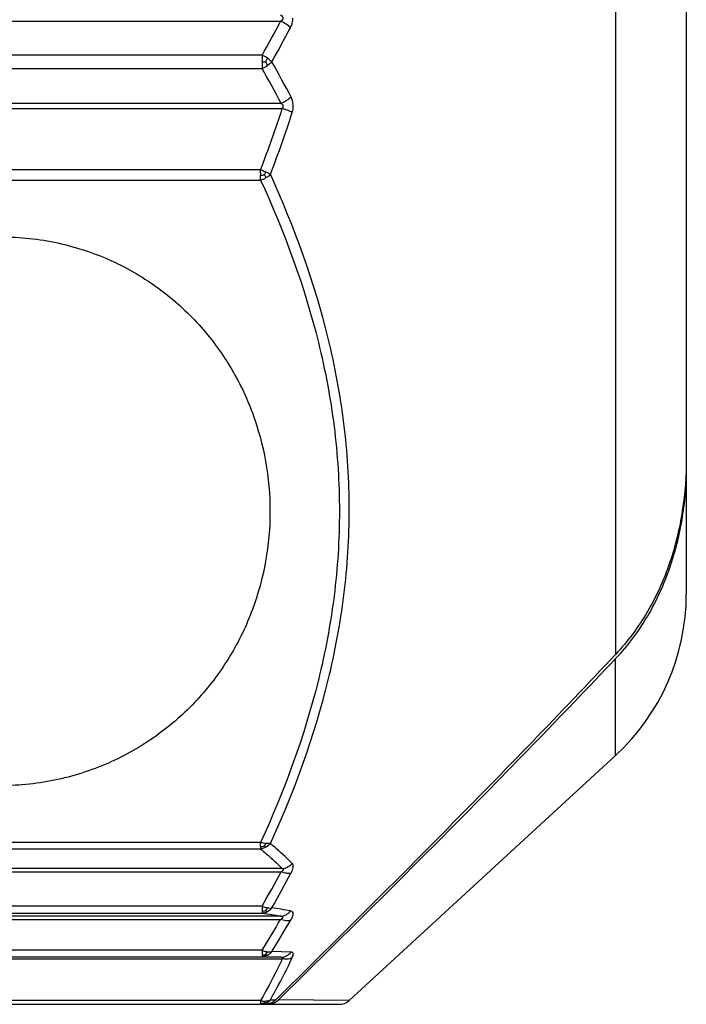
# Model space of a CAD drawing. Header units: millimetres. Extents: x 20 to 4180, y 42 to 2950.
# Tile 32 of 128: x 1696 to 1707, y 1908 to 1925. Entities that reach past the tile are written whole.
import ezdxf

# ---------------------------------------------------------------- set-up
doc = ezdxf.new("R2010")
doc.units = ezdxf.units.MM
doc.header["$LTSCALE"] = 231.275
doc.layers.add('BASE_ASM_PBL7', color=7, linetype='CONTINUOUS')
doc.layers.add('TOP_VIEW_VBL6', color=7, linetype='CONTINUOUS')

# ---------------------------------------------------------------- blocks, each defined once
blk = doc.blocks.new('BASE_ASM_PBL7', base_point=(1331.56, 1951.898))
at = {"layer": 'BASE_ASM_PBL7', "color": 7}
for p, q in [((1833.187, 1964.514), (1833.187, 1941.011)), ((1834.398, 1961.754), (1834.398, 1942.041)), ((1811.898, 1951.844), (1827.455, 1951.844)), ((1827.137, 1951.265), (1811.898, 1951.265)), ((1827.137, 1951.265), (1827.137, 1951.157)), ((1811.898, 1951.034), (1827.137, 1951.034)), ((1827.137, 1951.149), (1827.137, 1951.157)), ((1827.137, 1951.149), (1827.137, 1951.034)), ((1827.464, 1950.439), (1811.898, 1950.439)), ((1811.898, 1950.352), (1827.484, 1950.352)), ((1827.112, 1949.303), (1811.898, 1949.304)), ((1827.112, 1949.252), (1827.112, 1949.304)), ((1811.898, 1949.127), (1827.112, 1949.127)), ((1833.187, 1939.282), (1833.187, 1940.939)), ((1833.187, 1939.282), (1828.631, 1935.089)), ((1827.112, 1937.793), (1811.898, 1937.793)), ((1811.898, 1937.681), (1827.112, 1937.681)), ((1827.484, 1937.345), (1811.898, 1937.345)), ((1811.898, 1937.29), (1827.464, 1937.29)), ((1827.137, 1936.702), (1811.898, 1936.702)), ((1827.137, 1936.702), (1827.137, 1936.617)), ((1811.898, 1936.58), (1827.137, 1936.58)), ((1827.455, 1936.53), (1811.898, 1936.53)), ((1811.898, 1936.476), (1827.455, 1936.476)), ((1827.137, 1935.947), (1811.898, 1935.947)), ((1811.898, 1935.838), (1827.137, 1935.838)), ((1827.137, 1935.947), (1827.137, 1935.868)), ((1827.137, 1935.838), (1827.464, 1935.831)), ((1827.633, 1935.915), (1827.307, 1935.925)), ((1827.464, 1935.831), (1811.898, 1935.831)), ((1811.898, 1935.8), (1827.484, 1935.8)), ((1809.398, 1935.023), (1828.461, 1935.023)), ((1827.112, 1935.086), (1811.898, 1935.086)), ((1827.112, 1935.086), (1827.112, 1935.039)), ((1828.631, 1935.089), (1827.42, 1935.1)), ((1828.631, 1935.089), (1827.421, 1935.1))]:
    blk.add_line(p, q, dxfattribs=at)
blk.add_lwpolyline([(1828.461, 1935.023), (1828.481, 1935.024), (1828.503, 1935.027), (1828.525, 1935.031), (1828.547, 1935.039), (1828.569, 1935.048), (1828.589, 1935.058), (1828.608, 1935.071), (1828.625, 1935.084), (1828.631, 1935.089)], dxfattribs=at)
for centre, radius, start, end in [((1805.55, 1963.479), 24.804, 330.4989, 332.0231), ((1805.499, 1963.365), 24.996, 330.7448, 332.2694), ((1826.886, 1950.708), 0.611, 55.6619, 65.7168), ((1827.196, 1958.145), 6.997, 269.5185, 270.0479), ((1826.928, 1951.53), 0.538, 292.9173, 304.2512), ((1807.354, 1939.806), 22.748, 27.8663, 29.577), ((1807.31, 1939.919), 22.935, 27.6093, 29.32), ((1807.72, 1956.775), 20.782, 338.9287, 341.996), ((1807.594, 1956.736), 21.072, 339.1184, 342.1699), ((1834.929, 1949.232), 7.817, 179.8521, 180.1426), ((1827.12, 1950.438), 1.225, 269.6188, 272.6081), ((1830.648, 1942.041), 3.75, 312.6188, 360), ((1807.707, 1947.859), 22.406, 330.1351, 331.8565), ((1807.866, 1947.773), 22.386, 330.2755, 332.0063), ((1822.038, 1902.598), 34.362, 80.9302, 81.4655), ((1821.598, 1901.001), 36.127, 80.3986, 80.9085), ((1808.269, 1947.614), 22.184, 328.2706, 329.8648), ((1808.443, 1947.529), 22.147, 328.4012, 330.0044), ((1827.35, 1937.671), 2.571, 268.4705, 270.5157)]:
    blk.add_arc(centre, radius, start, end, dxfattribs=at)
for points, knots in [([(1827.455, 1951.952), (1827.474, 1951.939), (1827.501, 1951.915), (1827.493, 1951.88), (1827.479, 1951.861), (1827.464, 1951.85), (1827.455, 1951.844)], [0, 0, 0, 0, 0.492264, 0.620472, 0.748, 1, 1, 1, 1]), ([(1827.624, 1951.734), (1827.601, 1951.757), (1827.547, 1951.798), (1827.487, 1951.83), (1827.455, 1951.844)], [0, 0, 0, 0, 0.479831, 1, 1, 1, 1]), ([(1827.624, 1951.734), (1827.63, 1951.746), (1827.654, 1951.797), (1827.666, 1951.855), (1827.665, 1951.898)], [0, 0, 0, 0, 0.241811, 1, 1, 1, 1]), ([(1827.202, 1951.149), (1827.205, 1951.154), (1827.215, 1951.175), (1827.224, 1951.197), (1827.231, 1951.213)], [0, 0, 0, 0, 0.255523, 1, 1, 1, 1]), ([(1827.231, 1951.213), (1827.238, 1951.208), (1827.265, 1951.189), (1827.29, 1951.167), (1827.307, 1951.149)], [0, 0, 0, 0, 0.264269, 1, 1, 1, 1]), ([(1827.231, 1951.085), (1827.229, 1951.09), (1827.22, 1951.112), (1827.21, 1951.133), (1827.202, 1951.149)], [0, 0, 0, 0, 0.240624, 1, 1, 1, 1]), ([(1827.307, 1951.149), (1827.301, 1951.144), (1827.278, 1951.12), (1827.252, 1951.099), (1827.231, 1951.085)], [0, 0, 0, 0, 0.236238, 1, 1, 1, 1]), ([(1827.633, 1950.548), (1827.61, 1950.524), (1827.556, 1950.483), (1827.496, 1950.452), (1827.464, 1950.439)], [0, 0, 0, 0, 0.483941, 1, 1, 1, 1]), ([(1827.653, 1950.284), (1827.667, 1950.328), (1827.678, 1950.419), (1827.654, 1950.509), (1827.633, 1950.548)], [0, 0, 0, 0, 0.512795, 1, 1, 1, 1]), ([(1827.5, 1950.377), (1827.501, 1950.384), (1827.502, 1950.397), (1827.493, 1950.415), (1827.479, 1950.428), (1827.469, 1950.436), (1827.464, 1950.439)], [0, 0, 0, 0, 0.255951, 0.505056, 0.753161, 1, 1, 1, 1]), ([(1827.653, 1950.284), (1827.641, 1950.29), (1827.587, 1950.317), (1827.529, 1950.338), (1827.484, 1950.352)], [0, 0, 0, 0, 0.220755, 1, 1, 1, 1]), ([(1827.112, 1949.303), (1827.12, 1949.301), (1827.151, 1949.289), (1827.182, 1949.276), (1827.204, 1949.266)], [0, 0, 0, 0, 0.253584, 1, 1, 1, 1]), ([(1827.112, 1949.127), (1827.112, 1949.141), (1827.112, 1949.17), (1827.112, 1949.198), (1827.112, 1949.213)], [0, 0, 0, 0, 0.483766, 1, 1, 1, 1]), ([(1827.176, 1949.214), (1827.179, 1949.21), (1827.189, 1949.195), (1827.198, 1949.179), (1827.205, 1949.167)], [0, 0, 0, 0, 0.258625, 1, 1, 1, 1]), ([(1827.204, 1949.266), (1827.212, 1949.263), (1827.238, 1949.25), (1827.263, 1949.236), (1827.281, 1949.225)], [0, 0, 0, 0, 0.269947, 1, 1, 1, 1]), ([(1827.205, 1949.168), (1827.212, 1949.172), (1827.239, 1949.188), (1827.265, 1949.208), (1827.281, 1949.225)], [0, 0, 0, 0, 0.259844, 1, 1, 1, 1]), ([(1827.281, 1937.774), (1827.693, 1938.675), (1828.205, 1940.078), (1828.568, 1942.02), (1828.662, 1943.494), (1828.568, 1944.968), (1828.205, 1946.914), (1827.692, 1948.321), (1827.281, 1949.225)], [0, 0, 0, 0, 0.250789, 0.375323, 0.499496, 0.623742, 0.748491, 1, 1, 1, 1]), ([(1827.112, 1949.127), (1827.523, 1948.234), (1828.035, 1946.844), (1828.399, 1944.919), (1828.492, 1943.46), (1828.399, 1942.002), (1828.035, 1940.077), (1827.523, 1938.686), (1827.112, 1937.793)], [0, 0, 0, 0, 0.251404, 0.375948, 0.499987, 0.624032, 0.748583, 1, 1, 1, 1]), ([(1822.665, 1948.155), (1822.993, 1948.155), (1823.646, 1948.085), (1824.569, 1947.779), (1825.39, 1947.297), (1826.076, 1946.676), (1826.613, 1945.951), (1827.118, 1944.901), (1827.376, 1943.46), (1827.118, 1942.019), (1826.613, 1940.969), (1826.076, 1940.244), (1825.39, 1939.623), (1824.569, 1939.142), (1823.646, 1938.835), (1822.993, 1938.765), (1822.665, 1938.765)], [0, 0, 0, 0, 0.067362, 0.133775, 0.198589, 0.261578, 0.322874, 0.382825, 0.5, 0.617175, 0.677126, 0.738422, 0.801411, 0.866225, 0.932638, 1, 1, 1, 1]), ([(1834.398, 1944.38), (1834.398, 1944.075), (1834.355, 1943.463), (1834.14, 1942.569), (1833.762, 1941.729), (1833.396, 1941.233), (1833.187, 1941.011)], [0, 0, 0, 0, 0.25013, 0.500183, 0.750144, 1, 1, 1, 1]), ([(1834.398, 1944.276), (1834.398, 1943.973), (1834.354, 1943.367), (1834.138, 1942.48), (1833.76, 1941.649), (1833.395, 1941.159), (1833.187, 1940.939)], [0, 0, 0, 0, 0.250125, 0.500176, 0.750137, 1, 1, 1, 1]), ([(1833.187, 1941.011), (1832.242, 1940.003), (1830.317, 1938.019), (1828.358, 1936.07), (1827.373, 1935.101)], [0, 0, 0, 0, 0.499995, 1, 1, 1, 1]), ([(1833.187, 1940.939), (1832.248, 1939.944), (1830.339, 1937.985), (1828.396, 1936.059), (1827.42, 1935.1)], [0, 0, 0, 0, 0.499996, 1, 1, 1, 1]), ([(1827.112, 1937.724), (1827.112, 1937.729), (1827.112, 1937.752), (1827.111, 1937.775), (1827.112, 1937.793)], [0, 0, 0, 0, 0.219782, 1, 1, 1, 1]), ([(1827.205, 1937.774), (1827.198, 1937.775), (1827.166, 1937.779), (1827.135, 1937.786), (1827.112, 1937.793)], [0, 0, 0, 0, 0.236102, 1, 1, 1, 1]), ([(1827.112, 1937.724), (1827.112, 1937.72), (1827.112, 1937.705), (1827.112, 1937.691), (1827.112, 1937.681)], [0, 0, 0, 0, 0.311715, 1, 1, 1, 1]), ([(1827.204, 1937.71), (1827.197, 1937.706), (1827.168, 1937.692), (1827.136, 1937.683), (1827.112, 1937.681)], [0, 0, 0, 0, 0.254039, 1, 1, 1, 1]), ([(1827.176, 1937.731), (1827.179, 1937.734), (1827.19, 1937.748), (1827.199, 1937.762), (1827.205, 1937.774)], [0, 0, 0, 0, 0.240885, 1, 1, 1, 1]), ([(1827.204, 1937.71), (1827.202, 1937.712), (1827.192, 1937.718), (1827.183, 1937.725), (1827.176, 1937.731)], [0, 0, 0, 0, 0.217093, 1, 1, 1, 1]), ([(1827.281, 1937.774), (1827.276, 1937.773), (1827.25, 1937.771), (1827.225, 1937.772), (1827.205, 1937.774)], [0, 0, 0, 0, 0.219497, 1, 1, 1, 1]), ([(1827.653, 1937.433), (1827.624, 1937.462), (1827.504, 1937.579), (1827.379, 1937.692), (1827.281, 1937.774)], [0, 0, 0, 0, 0.242979, 1, 1, 1, 1]), ([(1827.112, 1937.681), (1827.145, 1937.653), (1827.272, 1937.545), (1827.396, 1937.433), (1827.484, 1937.345)], [0, 0, 0, 0, 0.257096, 1, 1, 1, 1]), ([(1827.484, 1937.345), (1827.516, 1937.349), (1827.579, 1937.368), (1827.631, 1937.408), (1827.653, 1937.433)], [0, 0, 0, 0, 0.494258, 1, 1, 1, 1]), ([(1827.633, 1937.266), (1827.642, 1937.283), (1827.658, 1937.315), (1827.671, 1937.363), (1827.672, 1937.403), (1827.661, 1937.426), (1827.653, 1937.433)], [0, 0, 0, 0, 0.329344, 0.606745, 0.825897, 1, 1, 1, 1]), ([(1827.484, 1937.345), (1827.49, 1937.344), (1827.498, 1937.34), (1827.502, 1937.329), (1827.499, 1937.321), (1827.493, 1937.312), (1827.481, 1937.301), (1827.471, 1937.294), (1827.464, 1937.29)], [0, 0, 0, 0, 0.215176, 0.30635, 0.412556, 0.540718, 0.685057, 1, 1, 1, 1]), ([(1827.633, 1937.266), (1827.608, 1937.26), (1827.549, 1937.262), (1827.494, 1937.279), (1827.464, 1937.29)], [0, 0, 0, 0, 0.443085, 1, 1, 1, 1]), ([(1827.137, 1936.702), (1827.145, 1936.698), (1827.176, 1936.687), (1827.207, 1936.678), (1827.231, 1936.674)], [0, 0, 0, 0, 0.264549, 1, 1, 1, 1]), ([(1827.137, 1936.617), (1827.143, 1936.617), (1827.165, 1936.617), (1827.187, 1936.621), (1827.202, 1936.624)], [0, 0, 0, 0, 0.277709, 1, 1, 1, 1]), ([(1827.137, 1936.617), (1827.137, 1936.612), (1827.138, 1936.599), (1827.137, 1936.587), (1827.137, 1936.58)], [0, 0, 0, 0, 0.386031, 1, 1, 1, 1]), ([(1827.231, 1936.606), (1827.224, 1936.602), (1827.194, 1936.588), (1827.162, 1936.58), (1827.137, 1936.58)], [0, 0, 0, 0, 0.254317, 1, 1, 1, 1]), ([(1827.202, 1936.624), (1827.205, 1936.628), (1827.216, 1936.643), (1827.225, 1936.66), (1827.231, 1936.674)], [0, 0, 0, 0, 0.233814, 1, 1, 1, 1]), ([(1827.231, 1936.606), (1827.229, 1936.607), (1827.218, 1936.611), (1827.209, 1936.618), (1827.202, 1936.624)], [0, 0, 0, 0, 0.203991, 1, 1, 1, 1]), ([(1827.231, 1936.674), (1827.238, 1936.673), (1827.263, 1936.669), (1827.289, 1936.669), (1827.307, 1936.673)], [0, 0, 0, 0, 0.280689, 1, 1, 1, 1]), ([(1827.307, 1936.673), (1827.302, 1936.666), (1827.28, 1936.64), (1827.253, 1936.618), (1827.231, 1936.606)], [0, 0, 0, 0, 0.255222, 1, 1, 1, 1]), ([(1827.455, 1936.53), (1827.487, 1936.532), (1827.553, 1936.55), (1827.603, 1936.595), (1827.624, 1936.621)], [0, 0, 0, 0, 0.489459, 1, 1, 1, 1]), ([(1827.455, 1936.476), (1827.464, 1936.482), (1827.477, 1936.49), (1827.491, 1936.503), (1827.497, 1936.513), (1827.492, 1936.523), (1827.481, 1936.527), (1827.469, 1936.529), (1827.459, 1936.53), (1827.455, 1936.53)], [0, 0, 0, 0, 0.313505, 0.447991, 0.54854, 0.630605, 0.735421, 0.861962, 1, 1, 1, 1]), ([(1827.624, 1936.621), (1827.635, 1936.62), (1827.659, 1936.609), (1827.667, 1936.575), (1827.662, 1936.546), (1827.651, 1936.507), (1827.636, 1936.477), (1827.624, 1936.457)], [0, 0, 0, 0, 0.175711, 0.36471, 0.490674, 0.639597, 1, 1, 1, 1]), ([(1827.624, 1936.457), (1827.6, 1936.45), (1827.54, 1936.449), (1827.484, 1936.465), (1827.455, 1936.476)], [0, 0, 0, 0, 0.44376, 1, 1, 1, 1]), ([(1827.137, 1935.947), (1827.145, 1935.944), (1827.176, 1935.932), (1827.207, 1935.924), (1827.231, 1935.921)], [0, 0, 0, 0, 0.265284, 1, 1, 1, 1]), ([(1827.137, 1935.868), (1827.143, 1935.868), (1827.165, 1935.868), (1827.187, 1935.872), (1827.202, 1935.875)], [0, 0, 0, 0, 0.277761, 1, 1, 1, 1]), ([(1827.137, 1935.868), (1827.137, 1935.863), (1827.138, 1935.856), (1827.137, 1935.847), (1827.138, 1935.842), (1827.137, 1935.839), (1827.137, 1935.838)], [0, 0, 0, 0, 0.425008, 0.736035, 0.928629, 1, 1, 1, 1]), ([(1827.202, 1935.875), (1827.205, 1935.878), (1827.216, 1935.892), (1827.225, 1935.908), (1827.231, 1935.921)], [0, 0, 0, 0, 0.232849, 1, 1, 1, 1]), ([(1827.231, 1935.861), (1827.229, 1935.862), (1827.218, 1935.864), (1827.209, 1935.87), (1827.202, 1935.875)], [0, 0, 0, 0, 0.205014, 1, 1, 1, 1]), ([(1827.307, 1935.925), (1827.302, 1935.918), (1827.28, 1935.893), (1827.253, 1935.873), (1827.231, 1935.861)], [0, 0, 0, 0, 0.254956, 1, 1, 1, 1]), ([(1827.231, 1935.921), (1827.238, 1935.92), (1827.263, 1935.918), (1827.289, 1935.92), (1827.307, 1935.925)], [0, 0, 0, 0, 0.27935, 1, 1, 1, 1]), ([(1827.464, 1935.831), (1827.496, 1935.831), (1827.561, 1935.847), (1827.612, 1935.89), (1827.633, 1935.915)], [0, 0, 0, 0, 0.491972, 1, 1, 1, 1]), ([(1827.653, 1935.819), (1827.659, 1935.832), (1827.668, 1935.855), (1827.673, 1935.888), (1827.659, 1935.913), (1827.641, 1935.915), (1827.633, 1935.915)], [0, 0, 0, 0, 0.354648, 0.607947, 0.793331, 1, 1, 1, 1]), ([(1827.484, 1935.8), (1827.455, 1935.739), (1827.338, 1935.498), (1827.211, 1935.262), (1827.112, 1935.086)], [0, 0, 0, 0, 0.248325, 1, 1, 1, 1]), ([(1827.281, 1935.102), (1827.315, 1935.161), (1827.445, 1935.396), (1827.567, 1935.637), (1827.653, 1935.819)], [0, 0, 0, 0, 0.251636, 1, 1, 1, 1]), ([(1827.464, 1935.831), (1827.471, 1935.831), (1827.481, 1935.831), (1827.492, 1935.828), (1827.499, 1935.825), (1827.502, 1935.819), (1827.498, 1935.812), (1827.492, 1935.806), (1827.487, 1935.802), (1827.484, 1935.8)], [0, 0, 0, 0, 0.300454, 0.429783, 0.531557, 0.610446, 0.709245, 0.841546, 1, 1, 1, 1]), ([(1827.653, 1935.819), (1827.642, 1935.812), (1827.589, 1935.79), (1827.527, 1935.79), (1827.484, 1935.8)], [0, 0, 0, 0, 0.228789, 1, 1, 1, 1]), ([(1827.112, 1935.086), (1827.12, 1935.084), (1827.15, 1935.078), (1827.182, 1935.077), (1827.204, 1935.079)], [0, 0, 0, 0, 0.26065, 1, 1, 1, 1]), ([(1827.112, 1935.039), (1827.112, 1935.037), (1827.112, 1935.033), (1827.112, 1935.027), (1827.112, 1935.025), (1827.112, 1935.023), (1827.112, 1935.023)], [0, 0, 0, 0, 0.434723, 0.747839, 0.936803, 1, 1, 1, 1]), ([(1827.176, 1935.047), (1827.178, 1935.049), (1827.189, 1935.059), (1827.198, 1935.07), (1827.204, 1935.079)], [0, 0, 0, 0, 0.239186, 1, 1, 1, 1]), ([(1827.176, 1935.047), (1827.178, 1935.046), (1827.188, 1935.044), (1827.198, 1935.043), (1827.205, 1935.043)], [0, 0, 0, 0, 0.273812, 1, 1, 1, 1]), ([(1827.373, 1935.101), (1827.348, 1935.076), (1827.286, 1935.036), (1827.214, 1935.023), (1827.178, 1935.023)], [0, 0, 0, 0, 0.49982, 1, 1, 1, 1]), ([(1827.204, 1935.079), (1827.211, 1935.079), (1827.238, 1935.083), (1827.264, 1935.092), (1827.281, 1935.102)], [0, 0, 0, 0, 0.265878, 1, 1, 1, 1]), ([(1827.227, 1935.023), (1827.244, 1935.023), (1827.315, 1935.03), (1827.383, 1935.063), (1827.42, 1935.1)], [0, 0, 0, 0, 0.252215, 1, 1, 1, 1])]:
    blk.add_open_spline(points, degree=3, knots=knots, dxfattribs=at)
for points in [[(1827.5, 1950.377), (1827.497, 1950.368), (1827.491, 1950.359), (1827.484, 1950.352)], [(1827.112, 1949.127), (1827.144, 1949.137), (1827.176, 1949.151), (1827.205, 1949.168)], [(1827.176, 1949.214), (1827.186, 1949.231), (1827.196, 1949.248), (1827.204, 1949.266)], [(1827.112, 1937.724), (1827.133, 1937.724), (1827.155, 1937.727), (1827.176, 1937.731)], [(1827.281, 1937.774), (1827.26, 1937.749), (1827.234, 1937.727), (1827.204, 1937.71)], [(1827.231, 1935.861), (1827.202, 1935.847), (1827.169, 1935.838), (1827.137, 1935.838)], [(1827.112, 1935.039), (1827.133, 1935.039), (1827.155, 1935.042), (1827.176, 1935.047)], [(1827.112, 1935.023), (1827.144, 1935.023), (1827.176, 1935.03), (1827.205, 1935.043)], [(1827.205, 1935.043), (1827.234, 1935.057), (1827.26, 1935.077), (1827.281, 1935.102)]]:
    blk.add_open_spline(points, degree=3, dxfattribs=at)
blk = doc.blocks.new('TOP_VIEW_VBL6', base_point=(1331.56, 1951.898))
at = {"layer": 'BASE_ASM_PBL7'}
blk.add_blockref('BASE_ASM_PBL7', (1331.56, 1951.898), dxfattribs=at)

msp = doc.modelspace()

# ---------------------------------------------------------------- block references
at = {"layer": 'TOP_VIEW_VBL6'}
msp.add_blockref('TOP_VIEW_VBL6', (1204.412, 1925), dxfattribs=at)

doc.saveas('drawing.dxf')
